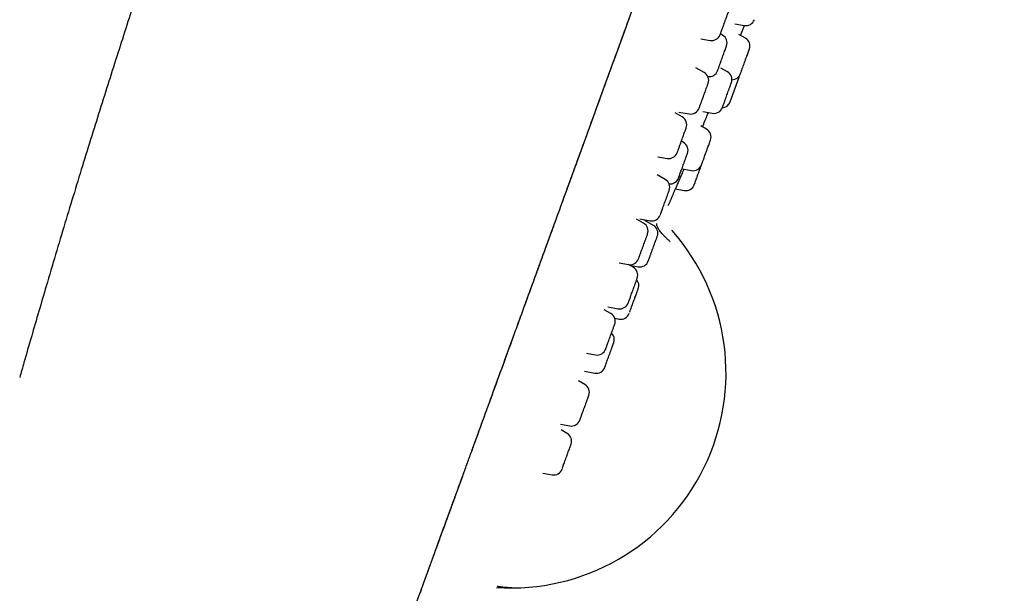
# Model space of a CAD drawing. Header units: millimetres. Extents: x 8 to 1603, y 12 to 2556.
# Tile 114 of 121: x 1174 to 1229, y 2118 to 2150. Entities that reach past the tile are written whole.
import ezdxf

# ---------------------------------------------------------------- set-up
doc = ezdxf.new("R2010")
doc.units = ezdxf.units.MM

msp = doc.modelspace()

# ---------------------------------------------------------------- linework, layer by layer
at = {"color": 7, "linetype": 'Continuous', "lineweight": 30}
for p, q in [((1214.077, 2149.374), (1214.596, 2149.277)), ((1214.384, 2148.726), (1214.606, 2149.275)), ((1213.395, 2148.74), (1213.274, 2148.809)), ((1214.657, 2148.572), (1214.287, 2148.78)), ((1212.195, 2148.539), (1212.703, 2148.449)), ((1212.373, 2146.664), (1211.908, 2146.932)), ((1213.658, 2146.702), (1213.305, 2146.901)), ((1213.815, 2145.031), (1214.314, 2146.404)), ((1211.155, 2144.195), (1210.755, 2144.426)), ((1210.957, 2144.468), (1211.536, 2144.366)), ((1212.302, 2144.499), (1212.821, 2144.402)), ((1212.5, 2143.52), (1212.183, 2143.698)), ((1211.226, 2142.781), (1211.105, 2142.851)), ((1209.804, 2141.987), (1210.318, 2141.897)), ((1210.213, 2140.729), (1209.764, 2140.989)), ((1211.159, 2141.314), (1211.663, 2141.22)), ((1210.777, 2140.205), (1211.261, 2140.115)), ((1210.378, 2139.273), (1210.495, 2139.539)), ((1209.009, 2138.298), (1208.624, 2138.52)), ((1208.794, 2138.534), (1209.376, 2138.431)), ((1209.551, 2138.179), (1209.073, 2138.455)), ((1210.566, 2137.917), (1210.592, 2137.886)), ((1207.655, 2136.091), (1208.172, 2136)), ((1208.436, 2135.849), (1208.175, 2135.999)), ((1208.235, 2135.965), (1208.714, 2135.88)), ((1207.183, 2133.283), (1206.816, 2133.495)), ((1207.019, 2133.653), (1207.6, 2133.55)), ((1207.404, 2133.019), (1207.656, 2132.975)), ((1205.832, 2131.076), (1206.347, 2130.985)), ((1205.724, 2130.076), (1206.299, 2129.975)), ((1205.749, 2129.343), (1205.398, 2129.546)), ((1204.403, 2127.135), (1204.913, 2127.045)), ((1204.761, 2126.629), (1204.426, 2126.823)), ((1203.423, 2124.419), (1203.925, 2124.331)), ((1197.007, 2118.881), (1197.054, 2119.01)), ((1200.873, 2118.129), (1200.902, 2118.146)), ((1196.671, 2117.959), (1196.631, 2117.849))]:
    msp.add_line(p, q, dxfattribs=at)
at = {"color": 7, "linetype": 'Continuous', "lineweight": 30, "flags": 128}
msp.add_lwpolyline([(1214.314, 2146.404), (1214.337, 2146.489), (1214.339, 2146.501)], dxfattribs=at)
at = {"color": 7, "linetype": 'Continuous', "lineweight": 30}
for centre, radius, start, end in [((1214.687, 2149.768), 0.5, 259.4148, 340), ((1212.79, 2148.941), 0.5, 260, 340), ((1213.145, 2148.307), 0.5, 340, 60), ((1214.412, 2148.136), 0.5, 340, 60.6594), ((1212.123, 2146.231), 0.5, 340, 60), ((1212.645, 2146.934), 0.5, 262.2681, 340), ((1213.413, 2146.266), 0.5, 340, 60.5852), ((1213.913, 2146.763), 0.5, 269.9914, 340), ((1213.345, 2145.202), 0.5, 273.5252, 340), ((1211.623, 2144.858), 0.5, 260, 340), ((1212.913, 2144.893), 0.5, 259.4148, 340), ((1210.905, 2143.762), 0.5, 340, 60), ((915.524, 2269.807), 322.456, 336.96774, 337.06214), ((1212.255, 2143.084), 0.5, 340, 60.5852), ((1210.976, 2142.348), 0.5, 340, 60), ((1210.405, 2142.389), 0.5, 260, 340), ((1211.755, 2141.711), 0.5, 259.4148, 340), ((1209.963, 2140.296), 0.5, 340, 60), ((1210.476, 2140.976), 0.5, 264.5629, 340), ((1211.353, 2140.606), 0.5, 259.4148, 340), ((1208.759, 2137.865), 0.5, 340, 60), ((1209.463, 2138.924), 0.5, 260, 340), ((1201.649, 2129.982), 11.936, 266.1248, 41.4705), ((1209.301, 2137.746), 0.5, 340, 60), ((1208.259, 2136.492), 0.5, 260, 340), ((1208.801, 2136.373), 0.5, 260, 340), ((1208.186, 2135.416), 0.5, 340, 60), ((1208.243, 2134.84), 0.5, 340, 39.6871), ((1207.687, 2134.043), 0.5, 260, 340), ((1206.933, 2132.85), 0.5, 340, 60), ((1207.743, 2133.467), 0.5, 260, 340), ((1206.885, 2131.84), 0.5, 340, 46.1074), ((1206.434, 2131.477), 0.5, 260, 340), ((1206.385, 2130.467), 0.5, 260, 340), ((1205.499, 2128.91), 0.5, 340, 60), ((1205, 2127.537), 0.5, 260, 340), ((1204.511, 2126.196), 0.5, 340, 60), ((1204.012, 2124.823), 0.5, 260, 340)]:
    msp.add_arc(centre, radius, start, end, dxfattribs=at)
for points, knots in [([(1205.535, 2214.468), (1205.438, 2214.253), (1205.169, 2213.66), (1204.736, 2212.699), (1204.239, 2211.592), (1203.756, 2210.509), (1203.237, 2209.343), (1202.685, 2208.094), (1202.1, 2206.764), (1201.467, 2205.314), (1200.788, 2203.746), (1200.066, 2202.064), (1199.365, 2200.418), (1198.73, 2198.915), (1198.159, 2197.553), (1197.648, 2196.328), (1197.154, 2195.135), (1196.676, 2193.974), (1196.216, 2192.853), (1195.776, 2191.771), (1195.354, 2190.729), (1194.946, 2189.718), (1194.552, 2188.734), (1194.17, 2187.776), (1193.8, 2186.844), (1193.444, 2185.943), (1193.102, 2185.075), (1192.776, 2184.243), (1192.466, 2183.446), (1192.17, 2182.685), (1191.887, 2181.953), (1191.615, 2181.248), (1191.354, 2180.569), (1191.105, 2179.916), (1190.866, 2179.292), (1190.632, 2178.675), (1190.393, 2178.045), (1190.143, 2177.384), (1189.876, 2176.675), (1189.592, 2175.917), (1189.29, 2175.108), (1188.975, 2174.263), (1188.649, 2173.38), (1188.31, 2172.459), (1187.966, 2171.521), (1187.618, 2170.566), (1187.266, 2169.596), (1186.904, 2168.592), (1186.532, 2167.556), (1186.135, 2166.443), (1185.713, 2165.25), (1185.264, 2163.976), (1184.805, 2162.662), (1184.335, 2161.306), (1183.854, 2159.91), (1183.363, 2158.473), (1182.863, 2156.996), (1182.371, 2155.531), (1181.888, 2154.081), (1181.414, 2152.648), (1180.932, 2151.178), (1180.443, 2149.67), (1179.948, 2148.132), (1179.449, 2146.566), (1178.945, 2144.973), (1178.436, 2143.345), (1177.922, 2141.687), (1177.405, 2140), (1176.885, 2138.289), (1176.365, 2136.557), (1175.882, 2134.93), (1175.435, 2133.408), (1175.023, 2131.99), (1174.668, 2130.764), (1174.453, 2130.009), (1174.374, 2129.734)], [0, 0, 0, 0, 0.007841, 0.021597, 0.035012, 0.048121, 0.060953, 0.077387, 0.093455, 0.10921, 0.129898, 0.150168, 0.169983, 0.189292, 0.204346, 0.21903, 0.233329, 0.247228, 0.260717, 0.273558, 0.286001, 0.298053, 0.30972, 0.321207, 0.332304, 0.343015, 0.353343, 0.36329, 0.372691, 0.381728, 0.390404, 0.398718, 0.406828, 0.41456, 0.421913, 0.429024, 0.43646, 0.444285, 0.452498, 0.461613, 0.471162, 0.481146, 0.491565, 0.502417, 0.513704, 0.524742, 0.536164, 0.54797, 0.560157, 0.572726, 0.587202, 0.602149, 0.617563, 0.633442, 0.649782, 0.66658, 0.683842, 0.701576, 0.717879, 0.734582, 0.751696, 0.769237, 0.787216, 0.80531, 0.823813, 0.842696, 0.861924, 0.88146, 0.901262, 0.921283, 0.941513, 0.957606, 0.973928, 0.990536, 1, 1, 1, 1]), ([(1197.185, 2119.371), (1197.221, 2119.47), (1197.293, 2119.668), (1197.414, 2119.998), (1197.543, 2120.354), (1197.683, 2120.739), (1197.833, 2121.151), (1197.993, 2121.591), (1198.164, 2122.059), (1198.345, 2122.558), (1198.539, 2123.09), (1198.745, 2123.656), (1198.964, 2124.256), (1199.193, 2124.888), (1199.434, 2125.55), (1199.686, 2126.242), (1199.949, 2126.964), (1200.221, 2127.713), (1200.503, 2128.486), (1200.793, 2129.283), (1201.091, 2130.102), (1201.397, 2130.942), (1201.708, 2131.796), (1202.023, 2132.661), (1202.342, 2133.538), (1202.666, 2134.428), (1203.015, 2135.388), (1203.39, 2136.419), (1203.791, 2137.521), (1204.197, 2138.634), (1204.605, 2139.757), (1205.017, 2140.887), (1205.489, 2142.186), (1206.024, 2143.654), (1206.619, 2145.289), (1207.216, 2146.929), (1207.814, 2148.572), (1208.413, 2150.219), (1209.049, 2151.967), (1209.722, 2153.816), (1210.432, 2155.766), (1211.143, 2157.719), (1211.859, 2159.686), (1212.58, 2161.667), (1213.306, 2163.661), (1214.031, 2165.654), (1214.756, 2167.646), (1215.48, 2169.636), (1216.204, 2171.623), (1216.835, 2173.358), (1217.375, 2174.841), (1217.824, 2176.074), (1218.272, 2177.305), (1218.719, 2178.533), (1219.165, 2179.759), (1219.61, 2180.982), (1220.053, 2182.2), (1220.479, 2183.369), (1220.886, 2184.489), (1221.276, 2185.56), (1221.663, 2186.621), (1222.045, 2187.671), (1222.422, 2188.707), (1222.793, 2189.728), (1223.143, 2190.688), (1223.471, 2191.589), (1223.778, 2192.433), (1224.078, 2193.257), (1224.371, 2194.062), (1224.656, 2194.846), (1224.933, 2195.607), (1225.201, 2196.343), (1225.464, 2197.065), (1225.719, 2197.767), (1225.967, 2198.449), (1226.204, 2199.098), (1226.428, 2199.716), (1226.641, 2200.3), (1226.848, 2200.869), (1227.048, 2201.417), (1227.238, 2201.941), (1227.415, 2202.426), (1227.577, 2202.871), (1227.725, 2203.278), (1227.86, 2203.648), (1227.982, 2203.985), (1228.094, 2204.291), (1228.201, 2204.586), (1228.303, 2204.867), (1228.399, 2205.129), (1228.483, 2205.361), (1228.562, 2205.578), (1228.634, 2205.776), (1228.712, 2205.99), (1228.791, 2206.207), (1228.866, 2206.413), (1228.927, 2206.581), (1228.975, 2206.711), (1229.008, 2206.803), (1229.029, 2206.86), (1229.031, 2206.867), (1229.033, 2206.871)], [0, 0, 0, 0, 0.007841, 0.015682, 0.023523, 0.03136, 0.039196, 0.046896, 0.054598, 0.0623, 0.070001, 0.077858, 0.085714, 0.093569, 0.101425, 0.109284, 0.117143, 0.125, 0.132839, 0.140678, 0.148516, 0.156356, 0.164197, 0.171899, 0.1796, 0.187299, 0.194997, 0.204163, 0.21333, 0.222498, 0.231663, 0.240828, 0.249996, 0.263066, 0.276131, 0.289196, 0.302264, 0.31533, 0.328397, 0.343799, 0.359199, 0.374599, 0.39, 0.405716, 0.421431, 0.437144, 0.452856, 0.46857, 0.484286, 0.500001, 0.509802, 0.519602, 0.529402, 0.539202, 0.549002, 0.558803, 0.568604, 0.578404, 0.587202, 0.596, 0.604801, 0.613603, 0.622402, 0.6312, 0.64, 0.647702, 0.655402, 0.663101, 0.670799, 0.6785, 0.686201, 0.693903, 0.701604, 0.709671, 0.717735, 0.725799, 0.733863, 0.741929, 0.749997, 0.758781, 0.767564, 0.776345, 0.785123, 0.793902, 0.802526, 0.81115, 0.819772, 0.828397, 0.838666, 0.848934, 0.859198, 0.869464, 0.87973, 0.889996, 0.905713, 0.921431, 0.937145, 0.952858, 0.968572, 0.984286, 1, 1, 1, 1]), ([(1197.214, 2119.451), (1197.224, 2119.477), (1197.265, 2119.591), (1197.348, 2119.817), (1197.462, 2120.132), (1197.588, 2120.476), (1197.723, 2120.848), (1197.869, 2121.249), (1198.027, 2121.684), (1198.199, 2122.157), (1198.385, 2122.666), (1198.584, 2123.213), (1198.794, 2123.792), (1199.017, 2124.403), (1199.252, 2125.049), (1199.5, 2125.73), (1199.753, 2126.425), (1200.008, 2127.127), (1200.265, 2127.832), (1200.53, 2128.56), (1200.802, 2129.308), (1201.082, 2130.076), (1201.367, 2130.861), (1201.669, 2131.691), (1201.989, 2132.568), (1202.326, 2133.494), (1202.67, 2134.439), (1203.018, 2135.397), (1203.384, 2136.402), (1203.767, 2137.454), (1204.167, 2138.553), (1204.57, 2139.661), (1204.977, 2140.777), (1205.386, 2141.901), (1205.797, 2143.031), (1206.21, 2144.166), (1206.707, 2145.531), (1207.288, 2147.129), (1207.954, 2148.958), (1208.62, 2150.789), (1209.287, 2152.619), (1209.949, 2154.438), (1210.607, 2156.246), (1211.261, 2158.044), (1211.915, 2159.841), (1212.587, 2161.686), (1213.276, 2163.579), (1213.982, 2165.519), (1214.688, 2167.46), (1215.395, 2169.401), (1216.101, 2171.343), (1216.731, 2173.072), (1217.284, 2174.591), (1217.759, 2175.898), (1218.235, 2177.203), (1218.709, 2178.506), (1219.182, 2179.805), (1219.653, 2181.101), (1220.089, 2182.297), (1220.488, 2183.395), (1220.852, 2184.394), (1221.213, 2185.385), (1221.57, 2186.368), (1221.923, 2187.336), (1222.269, 2188.288), (1222.609, 2189.222), (1222.943, 2190.14), (1223.273, 2191.046), (1223.597, 2191.937), (1223.917, 2192.815), (1224.229, 2193.672), (1224.533, 2194.507), (1224.828, 2195.319), (1225.113, 2196.102), (1225.378, 2196.83), (1225.623, 2197.504), (1225.85, 2198.126), (1226.066, 2198.721), (1226.273, 2199.288), (1226.469, 2199.828), (1226.656, 2200.342), (1226.839, 2200.845), (1227.017, 2201.333), (1227.188, 2201.802), (1227.345, 2202.235), (1227.49, 2202.634), (1227.63, 2203.016), (1227.761, 2203.376), (1227.86, 2203.65), (1227.911, 2203.788), (1227.924, 2203.826)], [0, 0, 0, 0, 0.002995, 0.012833, 0.022679, 0.032541, 0.042254, 0.052004, 0.061799, 0.071619, 0.081639, 0.091633, 0.101582, 0.111515, 0.121454, 0.131415, 0.141419, 0.150518, 0.15961, 0.16869, 0.177751, 0.186785, 0.195803, 0.204829, 0.214779, 0.224765, 0.234796, 0.244802, 0.254767, 0.265857, 0.276925, 0.287984, 0.299044, 0.310112, 0.321194, 0.332289, 0.343392, 0.361161, 0.378922, 0.396658, 0.414352, 0.432011, 0.449334, 0.466642, 0.48394, 0.501233, 0.519908, 0.538589, 0.557283, 0.575996, 0.594735, 0.613521, 0.626196, 0.638882, 0.651575, 0.664269, 0.676957, 0.689641, 0.702329, 0.712278, 0.722225, 0.732172, 0.742119, 0.75207, 0.761852, 0.771648, 0.78143, 0.791181, 0.801112, 0.811039, 0.820983, 0.830975, 0.840993, 0.85101, 0.861, 0.870026, 0.879026, 0.888014, 0.897003, 0.906006, 0.915044, 0.924116, 0.934108, 0.944087, 0.954025, 0.963932, 0.973825, 0.984861, 0.9959, 1, 1, 1, 1]), ([(1213.437, 2149.258), (1213.453, 2149.3), (1213.483, 2149.383), (1213.523, 2149.494), (1213.556, 2149.583), (1213.589, 2149.674), (1213.628, 2149.783), (1213.671, 2149.9), (1213.702, 2149.985), (1213.724, 2150.045), (1213.739, 2150.085), (1213.751, 2150.12), (1213.759, 2150.142), (1213.759, 2150.141), (1213.759, 2150.14)], [0, 0, 0, 0, 0.101119, 0.202046, 0.257271, 0.311819, 0.421055, 0.530685, 0.63992, 0.707676, 0.77472, 0.84213, 0.943347, 1, 1, 1, 1]), ([(1213.261, 2148.773), (1213.261, 2148.773), (1213.26, 2148.771), (1213.264, 2148.781), (1213.272, 2148.802), (1213.288, 2148.848), (1213.317, 2148.926), (1213.349, 2149.014), (1213.38, 2149.1), (1213.408, 2149.176), (1213.427, 2149.23), (1213.437, 2149.258)], [0, 0, 0, 0, 0.064557, 0.145265, 0.224983, 0.384626, 0.544844, 0.704487, 0.803378, 0.901358, 1, 1, 1, 1]), ([(1213.25, 2147.134), (1213.264, 2147.173), (1213.293, 2147.252), (1213.332, 2147.361), (1213.365, 2147.451), (1213.399, 2147.544), (1213.441, 2147.659), (1213.488, 2147.788), (1213.524, 2147.889), (1213.551, 2147.963), (1213.571, 2148.016), (1213.59, 2148.068), (1213.605, 2148.111), (1213.613, 2148.133), (1213.614, 2148.135), (1213.614, 2148.136)], [0, 0, 0, 0, 0.092059, 0.183943, 0.234219, 0.28388, 0.383328, 0.483135, 0.582583, 0.644268, 0.705305, 0.766675, 0.858823, 0.950615, 1, 1, 1, 1]), ([(1214.384, 2146.595), (1214.384, 2146.595), (1214.383, 2146.593), (1214.389, 2146.609), (1214.398, 2146.633), (1214.413, 2146.675), (1214.436, 2146.738), (1214.464, 2146.815), (1214.489, 2146.886), (1214.518, 2146.965), (1214.558, 2147.073), (1214.608, 2147.211), (1214.653, 2147.334), (1214.69, 2147.437), (1214.72, 2147.519), (1214.754, 2147.611), (1214.789, 2147.708), (1214.818, 2147.788), (1214.838, 2147.843), (1214.856, 2147.892), (1214.872, 2147.937), (1214.882, 2147.964), (1214.881, 2147.962), (1214.881, 2147.961)], [0, 0, 0, 0, 0.033841, 0.07407, 0.113876, 0.1539, 0.213996, 0.27386, 0.306649, 0.339035, 0.403893, 0.468984, 0.533841, 0.57407, 0.613876, 0.6539, 0.713996, 0.77386, 0.806649, 0.839035, 0.903893, 0.968984, 1, 1, 1, 1]), ([(1214.854, 2147.886), (1214.86, 2147.904), (1214.873, 2147.94), (1214.881, 2147.961), (1214.882, 2147.964), (1214.882, 2147.965)], [0, 0, 0, 0, 0.393045, 0.785344, 1, 1, 1, 1]), ([(1213.115, 2146.763), (1213.115, 2146.764), (1213.116, 2146.766), (1213.125, 2146.791), (1213.145, 2146.847), (1213.171, 2146.918), (1213.198, 2146.991), (1213.222, 2147.059), (1213.24, 2147.109), (1213.25, 2147.134)], [0, 0, 0, 0, 0.0932671, 0.2800418, 0.4674892, 0.6542636, 0.7699614, 0.8845938, 1, 1, 1, 1]), ([(1212.228, 2145.058), (1212.242, 2145.097), (1212.271, 2145.176), (1212.311, 2145.285), (1212.343, 2145.374), (1212.377, 2145.468), (1212.419, 2145.583), (1212.466, 2145.712), (1212.503, 2145.812), (1212.53, 2145.887), (1212.549, 2145.94), (1212.568, 2145.992), (1212.584, 2146.035), (1212.592, 2146.057), (1212.592, 2146.059), (1212.593, 2146.06)], [0, 0, 0, 0, 0.0920588, 0.1839428, 0.2342195, 0.2838797, 0.3833283, 0.4831351, 0.5825834, 0.6442684, 0.7053047, 0.7666753, 0.8588225, 0.9506149, 1, 1, 1, 1]), ([(1213.384, 2144.726), (1213.384, 2144.725), (1213.383, 2144.724), (1213.393, 2144.75), (1213.407, 2144.788), (1213.422, 2144.83), (1213.444, 2144.89), (1213.474, 2144.972), (1213.507, 2145.064), (1213.537, 2145.145), (1213.569, 2145.233), (1213.611, 2145.349), (1213.662, 2145.49), (1213.706, 2145.61), (1213.741, 2145.706), (1213.768, 2145.782), (1213.798, 2145.863), (1213.828, 2145.944), (1213.85, 2146.005), (1213.864, 2146.044), (1213.875, 2146.075), (1213.883, 2146.095), (1213.882, 2146.093), (1213.881, 2146.092)], [0, 0, 0, 0, 0.037336, 0.102193, 0.142422, 0.182228, 0.222252, 0.282348, 0.342212, 0.375001, 0.407388, 0.472245, 0.537336, 0.602193, 0.642422, 0.682228, 0.722252, 0.782348, 0.842212, 0.875001, 0.907388, 0.972245, 1, 1, 1, 1]), ([(1212.093, 2144.687), (1212.093, 2144.688), (1212.094, 2144.69), (1212.103, 2144.715), (1212.123, 2144.77), (1212.149, 2144.842), (1212.176, 2144.915), (1212.201, 2144.983), (1212.219, 2145.033), (1212.228, 2145.058)], [0, 0, 0, 0, 0.0932671, 0.2800418, 0.4674892, 0.6542636, 0.7699614, 0.8845938, 1, 1, 1, 1]), ([(1212.483, 2144.136), (1212.484, 2144.139), (1212.486, 2144.145), (1212.507, 2144.194), (1212.54, 2144.274), (1212.575, 2144.357), (1212.602, 2144.422), (1212.61, 2144.441)], [0, 0, 0, 0, 0.227514, 0.452812, 0.679859, 0.907643, 1, 1, 1, 1]), ([(1211.007, 2142.581), (1211.021, 2142.62), (1211.05, 2142.698), (1211.089, 2142.807), (1211.122, 2142.897), (1211.156, 2142.99), (1211.198, 2143.105), (1211.245, 2143.235), (1211.282, 2143.337), (1211.31, 2143.412), (1211.329, 2143.466), (1211.349, 2143.519), (1211.365, 2143.564), (1211.373, 2143.587), (1211.374, 2143.59), (1211.375, 2143.591)], [0, 0, 0, 0, 0.091977, 0.183779, 0.234011, 0.283627, 0.382987, 0.482705, 0.582065, 0.643695, 0.704676, 0.765992, 0.858058, 0.949768, 1, 1, 1, 1]), ([(1212.225, 2141.541), (1212.225, 2141.542), (1212.225, 2141.542), (1212.23, 2141.556), (1212.241, 2141.584), (1212.259, 2141.634), (1212.282, 2141.699), (1212.305, 2141.762), (1212.332, 2141.834), (1212.368, 2141.935), (1212.417, 2142.068), (1212.461, 2142.19), (1212.499, 2142.294), (1212.53, 2142.379), (1212.565, 2142.476), (1212.603, 2142.581), (1212.636, 2142.669), (1212.659, 2142.734), (1212.681, 2142.793), (1212.703, 2142.853), (1212.719, 2142.899), (1212.725, 2142.915), (1212.724, 2142.913), (1212.724, 2142.912)], [0, 0, 0, 0, 0.031351, 0.071157, 0.111181, 0.171276, 0.231141, 0.26393, 0.296316, 0.361174, 0.426265, 0.491122, 0.531351, 0.571157, 0.611181, 0.671276, 0.731141, 0.76393, 0.796316, 0.861174, 0.926265, 0.991122, 1, 1, 1, 1]), ([(1210.875, 2142.218), (1210.875, 2142.219), (1210.876, 2142.22), (1210.884, 2142.244), (1210.904, 2142.297), (1210.929, 2142.367), (1210.956, 2142.439), (1210.98, 2142.506), (1210.998, 2142.556), (1211.007, 2142.581)], [0, 0, 0, 0, 0.084039, 0.272715, 0.46207, 0.650745, 0.76762, 0.883419, 1, 1, 1, 1]), ([(1211.025, 2141.023), (1211.037, 2141.056), (1211.061, 2141.122), (1211.098, 2141.221), (1211.129, 2141.306), (1211.162, 2141.398), (1211.204, 2141.515), (1211.255, 2141.654), (1211.297, 2141.77), (1211.331, 2141.862), (1211.356, 2141.931), (1211.383, 2142.004), (1211.408, 2142.075), (1211.427, 2142.125), (1211.437, 2142.153), (1211.444, 2142.173), (1211.445, 2142.175), (1211.445, 2142.175)], [0, 0, 0, 0, 0.081225, 0.162297, 0.206657, 0.250473, 0.338219, 0.42628, 0.514026, 0.568452, 0.622305, 0.676454, 0.757758, 0.838748, 0.883108, 0.926924, 1, 1, 1, 1]), ([(1211.823, 2140.435), (1211.823, 2140.438), (1211.825, 2140.442), (1211.837, 2140.475), (1211.85, 2140.512), (1211.867, 2140.559), (1211.895, 2140.633), (1211.934, 2140.742), (1211.974, 2140.852), (1212.01, 2140.951), (1212.041, 2141.036), (1212.078, 2141.136), (1212.119, 2141.251), (1212.158, 2141.357), (1212.188, 2141.439), (1212.207, 2141.492), (1212.217, 2141.519), (1212.221, 2141.529)], [0, 0, 0, 0, 0.085472, 0.170614, 0.217248, 0.263311, 0.355555, 0.448131, 0.540375, 0.597592, 0.654206, 0.711131, 0.796602, 0.881745, 0.928379, 0.974442, 1, 1, 1, 1]), ([(1210.495, 2139.539), (1210.495, 2139.539), (1210.493, 2139.533), (1210.5, 2139.551), (1210.52, 2139.596), (1210.554, 2139.676), (1210.601, 2139.783), (1210.66, 2139.918), (1210.729, 2140.079), (1210.809, 2140.261), (1210.896, 2140.463), (1210.991, 2140.681), (1211.091, 2140.911), (1211.181, 2141.118), (1211.237, 2141.247), (1211.258, 2141.296)], [0, 0, 0, 0, 0.000317, 0.086681, 0.17246, 0.25916, 0.345366, 0.430946, 0.517409, 0.603836, 0.689428, 0.775685, 0.862214, 0.947838, 1, 1, 1, 1]), ([(1210.947, 2140.807), (1210.946, 2140.806), (1210.945, 2140.802), (1210.952, 2140.821), (1210.966, 2140.86), (1210.985, 2140.911), (1211.003, 2140.962), (1211.018, 2141.002), (1211.025, 2141.023)], [0, 0, 0, 0, 0.04157, 0.291106, 0.539745, 0.693766, 0.846368, 1, 1, 1, 1]), ([(1210.021, 2138.994), (1210.033, 2139.028), (1210.058, 2139.097), (1210.095, 2139.198), (1210.127, 2139.285), (1210.16, 2139.377), (1210.203, 2139.494), (1210.253, 2139.633), (1210.295, 2139.747), (1210.327, 2139.836), (1210.352, 2139.903), (1210.377, 2139.973), (1210.401, 2140.039), (1210.418, 2140.085), (1210.427, 2140.109), (1210.432, 2140.123), (1210.432, 2140.123), (1210.431, 2140.122)], [0, 0, 0, 0, 0.08285, 0.165543, 0.21079, 0.255483, 0.344984, 0.434807, 0.524307, 0.579822, 0.634752, 0.689984, 0.772914, 0.855524, 0.900772, 0.945464, 1, 1, 1, 1]), ([(1209.934, 2138.756), (1209.934, 2138.755), (1209.933, 2138.752), (1209.942, 2138.776), (1209.958, 2138.822), (1209.978, 2138.877), (1209.998, 2138.93), (1210.013, 2138.973), (1210.021, 2138.994)], [0, 0, 0, 0, 0.092022, 0.328422, 0.563973, 0.709886, 0.854455, 1, 1, 1, 1]), ([(1210.485, 2137.271), (1210.442, 2137.31), (1210.355, 2137.388), (1210.234, 2137.506), (1210.124, 2137.62), (1210.028, 2137.728), (1209.947, 2137.826), (1209.881, 2137.914), (1209.83, 2137.991), (1209.789, 2138.063), (1209.759, 2138.126), (1209.742, 2138.18), (1209.735, 2138.225), (1209.737, 2138.259), (1209.745, 2138.276), (1209.749, 2138.283)], [0, 0, 0, 0, 0.092105, 0.183445, 0.272872, 0.359329, 0.441907, 0.519877, 0.592706, 0.660047, 0.740985, 0.811793, 0.872686, 0.946271, 1, 1, 1, 1]), ([(1208.82, 2136.572), (1208.833, 2136.607), (1208.858, 2136.677), (1208.895, 2136.779), (1208.927, 2136.866), (1208.961, 2136.958), (1209.003, 2137.076), (1209.054, 2137.214), (1209.095, 2137.327), (1209.127, 2137.414), (1209.151, 2137.481), (1209.176, 2137.549), (1209.199, 2137.614), (1209.215, 2137.658), (1209.223, 2137.68), (1209.228, 2137.693), (1209.228, 2137.691), (1209.227, 2137.691)], [0, 0, 0, 0, 0.083529, 0.1669, 0.212519, 0.257578, 0.347813, 0.438372, 0.528607, 0.584576, 0.639958, 0.695642, 0.779252, 0.86254, 0.908158, 0.953217, 1, 1, 1, 1]), ([(1209.307, 2136.302), (1209.316, 2136.326), (1209.334, 2136.375), (1209.364, 2136.458), (1209.391, 2136.532), (1209.421, 2136.614), (1209.461, 2136.725), (1209.512, 2136.864), (1209.556, 2136.987), (1209.593, 2137.089), (1209.623, 2137.17), (1209.655, 2137.259), (1209.689, 2137.351), (1209.716, 2137.426), (1209.735, 2137.476), (1209.751, 2137.521), (1209.764, 2137.558), (1209.772, 2137.578), (1209.77, 2137.573), (1209.77, 2137.573)], [0, 0, 0, 0, 0.072683, 0.145227, 0.184922, 0.22413, 0.302647, 0.381446, 0.459963, 0.508665, 0.556854, 0.605308, 0.67806, 0.750533, 0.790227, 0.829435, 0.907952, 0.986752, 1, 1, 1, 1]), ([(1208.73, 2136.325), (1208.73, 2136.324), (1208.729, 2136.322), (1208.739, 2136.349), (1208.756, 2136.396), (1208.777, 2136.453), (1208.797, 2136.507), (1208.812, 2136.551), (1208.82, 2136.572)], [0, 0, 0, 0, 0.111051, 0.342497, 0.573111, 0.715966, 0.857505, 1, 1, 1, 1]), ([(1209.271, 2136.204), (1209.272, 2136.205), (1209.272, 2136.207), (1209.281, 2136.23), (1209.292, 2136.26), (1209.302, 2136.288), (1209.307, 2136.302)], [0, 0, 0, 0, 0.309902, 0.540838, 0.769647, 1, 1, 1, 1]), ([(1208.206, 2134.007), (1208.216, 2134.034), (1208.236, 2134.089), (1208.268, 2134.178), (1208.297, 2134.257), (1208.328, 2134.343), (1208.369, 2134.456), (1208.421, 2134.597), (1208.465, 2134.719), (1208.501, 2134.817), (1208.529, 2134.895), (1208.56, 2134.98), (1208.591, 2135.066), (1208.615, 2135.133), (1208.631, 2135.176), (1208.645, 2135.213), (1208.655, 2135.241), (1208.655, 2135.241), (1208.655, 2135.242)], [0, 0, 0, 0, 0.075321, 0.1505, 0.191636, 0.232267, 0.313634, 0.395295, 0.476663, 0.527132, 0.577072, 0.627284, 0.702678, 0.777781, 0.818917, 0.859549, 0.940916, 1, 1, 1, 1]), ([(1208.239, 2133.368), (1208.247, 2133.389), (1208.259, 2133.422), (1208.28, 2133.481), (1208.305, 2133.548), (1208.34, 2133.644), (1208.387, 2133.773), (1208.431, 2133.894), (1208.468, 2133.998), (1208.5, 2134.084), (1208.536, 2134.182), (1208.575, 2134.29), (1208.609, 2134.384), (1208.634, 2134.453), (1208.658, 2134.518), (1208.682, 2134.585), (1208.703, 2134.641), (1208.712, 2134.666), (1208.712, 2134.668), (1208.712, 2134.668)], [0, 0, 0, 0, 0.070254, 0.108695, 0.146665, 0.222703, 0.299015, 0.375053, 0.422217, 0.468885, 0.515809, 0.586264, 0.656448, 0.69489, 0.73286, 0.808897, 0.885209, 0.961247, 1, 1, 1, 1]), ([(1208.158, 2133.874), (1208.157, 2133.874), (1208.156, 2133.87), (1208.163, 2133.888), (1208.174, 2133.92), (1208.188, 2133.958), (1208.2, 2133.99), (1208.206, 2134.007)], [0, 0, 0, 0, 0.088688, 0.408325, 0.606324, 0.8025, 1, 1, 1, 1]), ([(1206.96, 2131.462), (1206.971, 2131.491), (1206.992, 2131.549), (1207.026, 2131.642), (1207.055, 2131.722), (1207.087, 2131.81), (1207.129, 2131.925), (1207.18, 2132.066), (1207.224, 2132.186), (1207.259, 2132.283), (1207.287, 2132.359), (1207.317, 2132.441), (1207.346, 2132.523), (1207.369, 2132.585), (1207.384, 2132.625), (1207.395, 2132.657), (1207.403, 2132.678), (1207.402, 2132.676), (1207.402, 2132.676)], [0, 0, 0, 0, 0.076851, 0.153556, 0.195527, 0.236984, 0.320003, 0.403322, 0.486342, 0.537837, 0.58879, 0.640023, 0.716947, 0.793576, 0.835547, 0.877003, 0.960023, 1, 1, 1, 1]), ([(1206.876, 2130.353), (1206.883, 2130.372), (1206.897, 2130.411), (1206.923, 2130.483), (1206.947, 2130.549), (1206.975, 2130.625), (1207.013, 2130.729), (1207.062, 2130.865), (1207.107, 2130.988), (1207.145, 2131.091), (1207.175, 2131.176), (1207.21, 2131.27), (1207.247, 2131.372), (1207.277, 2131.456), (1207.299, 2131.517), (1207.32, 2131.572), (1207.339, 2131.625), (1207.353, 2131.664), (1207.354, 2131.666), (1207.354, 2131.667)], [0, 0, 0, 0, 0.069047, 0.137963, 0.175672, 0.212918, 0.287508, 0.362366, 0.436955, 0.483221, 0.529, 0.57503, 0.644143, 0.71299, 0.750699, 0.787946, 0.862535, 0.937393, 1, 1, 1, 1]), ([(1206.905, 2131.31), (1206.905, 2131.309), (1206.904, 2131.307), (1206.913, 2131.331), (1206.926, 2131.369), (1206.941, 2131.41), (1206.954, 2131.445), (1206.96, 2131.462)], [0, 0, 0, 0, 0.154772, 0.45123, 0.634871, 0.816821, 1, 1, 1, 1]), ([(1206.856, 2130.298), (1206.856, 2130.298), (1206.855, 2130.294), (1206.858, 2130.304), (1206.864, 2130.321), (1206.872, 2130.342), (1206.876, 2130.353)], [0, 0, 0, 0, 0.0798561, 0.3877746, 0.6928577, 1, 1, 1, 1]), ([(1205.499, 2127.447), (1205.507, 2127.47), (1205.523, 2127.514), (1205.552, 2127.593), (1205.578, 2127.664), (1205.607, 2127.744), (1205.646, 2127.852), (1205.697, 2127.99), (1205.741, 2128.113), (1205.779, 2128.216), (1205.809, 2128.298), (1205.842, 2128.39), (1205.877, 2128.487), (1205.906, 2128.565), (1205.926, 2128.62), (1205.944, 2128.669), (1205.96, 2128.713), (1205.969, 2128.739), (1205.968, 2128.736), (1205.968, 2128.735)], [0, 0, 0, 0, 0.071161, 0.142186, 0.18105, 0.219437, 0.296309, 0.373459, 0.450332, 0.498014, 0.545194, 0.592633, 0.663862, 0.734817, 0.77368, 0.812067, 0.88894, 0.96609, 1, 1, 1, 1]), ([(1205.471, 2127.37), (1205.47, 2127.369), (1205.47, 2127.368), (1205.476, 2127.384), (1205.485, 2127.409), (1205.494, 2127.434), (1205.499, 2127.447)], [0, 0, 0, 0, 0.231903, 0.48894, 0.743611, 1, 1, 1, 1]), ([(1204.492, 2124.682), (1204.498, 2124.696), (1204.508, 2124.726), (1204.531, 2124.787), (1204.552, 2124.847), (1204.577, 2124.915), (1204.613, 2125.013), (1204.66, 2125.143), (1204.704, 2125.264), (1204.742, 2125.368), (1204.774, 2125.454), (1204.809, 2125.552), (1204.848, 2125.659), (1204.882, 2125.752), (1204.906, 2125.819), (1204.93, 2125.883), (1204.953, 2125.948), (1204.973, 2126.001), (1204.981, 2126.024), (1204.981, 2126.024), (1204.981, 2126.024)], [0, 0, 0, 0, 0.066252, 0.132379, 0.168562, 0.204301, 0.275872, 0.3477, 0.419271, 0.463664, 0.50759, 0.551757, 0.618073, 0.684134, 0.720317, 0.756056, 0.827627, 0.899455, 0.971025, 1, 1, 1, 1]), ([(1196.254, 2116.805), (1196.299, 2116.931), (1196.404, 2117.221), (1196.564, 2117.665), (1196.732, 2118.125), (1196.887, 2118.553), (1197.031, 2118.947), (1197.134, 2119.229), (1197.185, 2119.371)], [0, 0, 0, 0, 0.10621, 0.243719, 0.44096, 0.626796, 0.812502, 1, 1, 1, 1]), ([(1196.914, 2118.626), (1196.931, 2118.671), (1196.978, 2118.801), (1197.066, 2119.044), (1197.146, 2119.262), (1197.185, 2119.371)], [0, 0, 0, 0, 0.209132, 0.604609, 1, 1, 1, 1]), ([(1196.857, 2118.47), (1196.862, 2118.482), (1196.882, 2118.538), (1196.905, 2118.602), (1196.924, 2118.652)], [0, 0, 0, 0, 0.209867, 1, 1, 1, 1]), ([(1196.905, 2118.601), (1196.905, 2118.602), (1196.909, 2118.611), (1196.912, 2118.619), (1196.914, 2118.626)], [0, 0, 0, 0, 0.110373, 1, 1, 1, 1]), ([(1196.615, 2117.803), (1196.628, 2117.84), (1196.665, 2117.941), (1196.696, 2118.028), (1196.716, 2118.083)], [0, 0, 0, 0, 0.368629, 1, 1, 1, 1]), ([(1196.74, 2118.149), (1196.745, 2118.162), (1196.752, 2118.181), (1196.758, 2118.197), (1196.76, 2118.202)], [0, 0, 0, 0, 0.699855, 1, 1, 1, 1]), ([(1200.902, 2118.146), (1200.909, 2118.144), (1200.922, 2118.14), (1200.951, 2118.133), (1200.984, 2118.126), (1201.023, 2118.119), (1201.067, 2118.113), (1201.115, 2118.106), (1201.189, 2118.098), (1201.292, 2118.09), (1201.427, 2118.082), (1201.559, 2118.076), (1201.649, 2118.074), (1201.692, 2118.073)], [0, 0, 0, 0, 0.071729, 0.143517, 0.215043, 0.285977, 0.356025, 0.424937, 0.492521, 0.64351, 0.775654, 0.893017, 1, 1, 1, 1])]:
    msp.add_open_spline(points, degree=3, knots=knots, dxfattribs=at)

doc.saveas('drawing.dxf')
